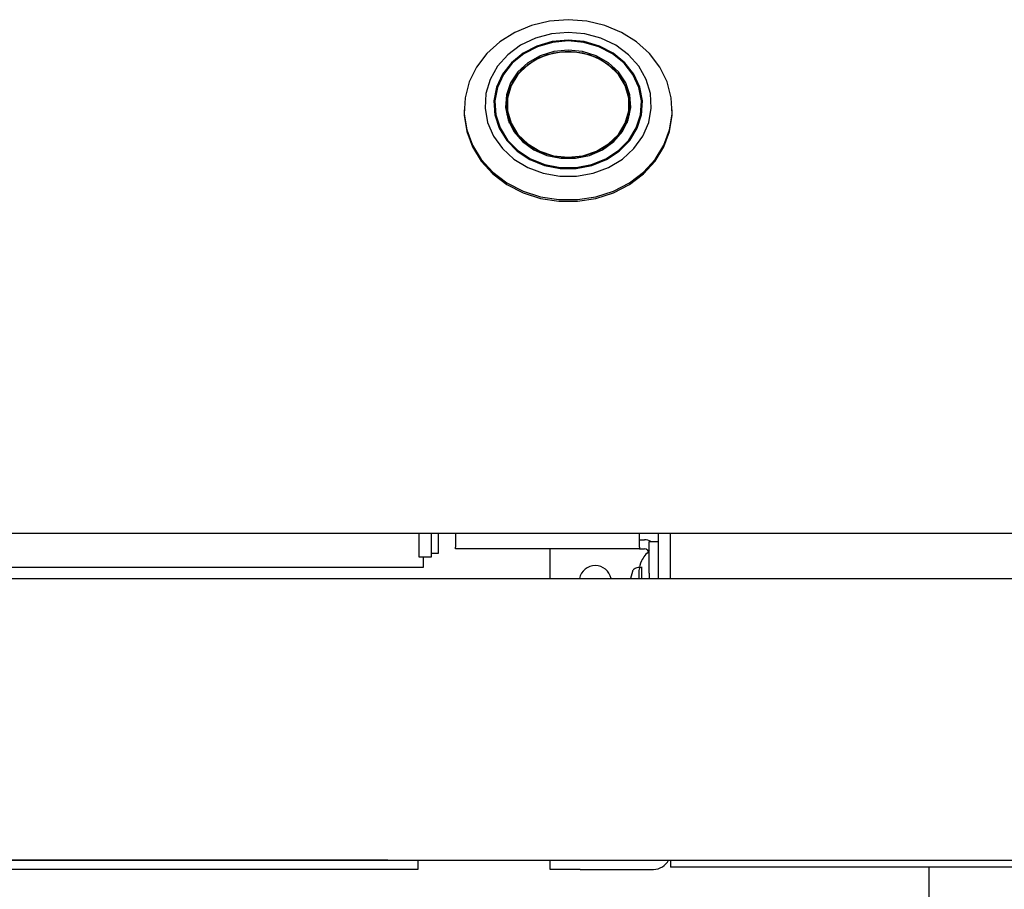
# Model space of a CAD drawing. Header units: inches. Extents: x 36 to 211, y 21 to 146.
# Tile 14 of 53: x 100.29 to 104.39, y 46.71 to 50.33. Entities that reach past the tile are written whole.
import ezdxf

# ---------------------------------------------------------------- set-up
doc = ezdxf.new("R2010")
doc.units = ezdxf.units.IN
doc.header["$LTSCALE"] = 16
doc.header["$MEASUREMENT"] = 0

msp = doc.modelspace()

# ---------------------------------------------------------------- linework, layer by layer
at = {"color": 7, "linetype": 'Continuous', "lineweight": 25}
for p, q in [((102.2716, 49.9807), (102.2716, 49.9381)), ((102.8819, 49.9381), (102.8819, 49.9807)), ((102.1437, 49.958), (102.1437, 49.9511)), ((102.2716, 49.9544), (102.2703, 49.9462)), ((102.324, 49.9459), (102.3212, 49.9354)), ((102.324, 49.946), (102.3306, 49.9086)), ((102.8229, 49.9086), (102.8295, 49.946)), ((102.8323, 49.9354), (102.8295, 49.9459)), ((102.8832, 49.9462), (102.8819, 49.9544)), ((103.0098, 49.9511), (103.0098, 49.958)), ((102.3306, 49.9086), (102.3316, 49.9036)), ((102.8219, 49.9036), (102.8229, 49.9086)), ((104.9518, 48.1958), (65.4518, 48.1958)), ((101.9564, 48.0968), (101.9564, 48.1958)), ((102.0064, 48.1958), (102.0064, 48.0968)), ((102.0355, 48.1958), (102.0355, 48.1118)), ((102.1078, 48.1958), (102.1078, 48.1387)), ((102.8738, 48.1387), (102.8738, 48.1958)), ((102.9518, 48.1958), (102.9518, 48.0083)), ((103.0018, 48.0083), (103.0018, 48.1958)), ((102.1078, 48.131), (102.1078, 48.1387)), ((102.8738, 48.131), (102.1078, 48.131)), ((102.5018, 48.0083), (102.5018, 48.131)), ((102.8738, 48.169), (102.8938, 48.169)), ((102.8738, 48.1387), (102.8738, 48.131)), ((102.8738, 48.131), (102.8938, 48.131)), ((102.9138, 48.1622), (102.9518, 48.1622)), ((102.9138, 48.0997), (102.9138, 48.1622)), ((102.0064, 48.0968), (101.9564, 48.0968)), ((101.973, 48.0968), (101.973, 48.0538)), ((102.0355, 48.1118), (102.0064, 48.1118)), ((102.9138, 48.0297), (102.9138, 48.0997)), ((101.973, 48.0538), (68.4305, 48.0538)), ((102.8838, 48.0083), (102.8838, 48.0565)), ((65.4898, 48.0083), (104.9138, 48.0083)), ((102.8438, 48.0371), (102.836, 48.0083)), ((102.8708, 48.0415), (102.8708, 48.0083)), ((102.9138, 48.0297), (102.9138, 48.0083)), ((65.4898, 46.8363), (104.9138, 46.8363)), ((101.8268, 46.836), (68.5768, 46.836)), ((101.8268, 46.836), (101.9518, 46.836)), ((101.9518, 46.836), (101.9518, 46.8363)), ((101.9518, 46.836), (101.9518, 46.798)), ((102.5018, 46.798), (102.5018, 46.8363)), ((103.0018, 46.8363), (103.0018, 46.8068)), ((101.8268, 46.798), (68.5768, 46.798)), ((101.9518, 46.798), (101.8268, 46.798)), ((102.6268, 46.798), (102.5018, 46.798)), ((102.6268, 46.798), (102.9318, 46.798)), ((104.8938, 46.8068), (103.0018, 46.8068)), ((104.0768, 46.8068), (104.0768, 46.1318))]:
    msp.add_line(p, q, dxfattribs=at)
at = {"color": 7, "linetype": 'Continuous', "lineweight": 25, "flags": 128}
for points in [[(102.5768, 50.3331), (102.4994, 50.327), (102.4246, 50.3092), (102.3546, 50.28), (102.2918, 50.2405), (102.2382, 50.1919), (102.1954, 50.1357), (102.1649, 50.0739), (102.1476, 50.0084), (102.1441, 49.9412), (102.1545, 49.8746), (102.1785, 49.8106), (102.2153, 49.7514), (102.2637, 49.6988), (102.3222, 49.6546), (102.3889, 49.6201), (102.4615, 49.5965), (102.5379, 49.5845), (102.6156, 49.5845), (102.692, 49.5965), (102.7647, 49.6201), (102.8313, 49.6546), (102.8898, 49.6988), (102.9382, 49.7514), (102.975, 49.8106), (102.999, 49.8746), (103.0094, 49.9412), (103.0059, 50.0084), (102.9886, 50.0739), (102.9581, 50.1357), (102.9153, 50.1919), (102.8617, 50.2405), (102.7989, 50.28), (102.7289, 50.3092), (102.6541, 50.327), (102.5768, 50.3331)], [(102.5768, 50.2804), (102.5071, 50.2743), (102.4403, 50.2561), (102.379, 50.2267), (102.3259, 50.1872), (102.283, 50.1392), (102.2522, 50.0848), (102.2346, 50.0261), (102.2311, 49.9655), (102.2417, 49.9055), (102.266, 49.8487), (102.3031, 49.7972), (102.3513, 49.7532), (102.4088, 49.7186), (102.4731, 49.6947), (102.5417, 49.6825), (102.6118, 49.6825), (102.6804, 49.6947), (102.7447, 49.7186), (102.8022, 49.7532), (102.8504, 49.7972), (102.8875, 49.8487), (102.9118, 49.9055), (102.9224, 49.9655), (102.9189, 50.0261), (102.9013, 50.0848), (102.8705, 50.1392), (102.8276, 50.1872), (102.7745, 50.2267), (102.7132, 50.2561), (102.6464, 50.2743), (102.5768, 50.2804)], [(102.5768, 50.2483), (102.5103, 50.2421), (102.447, 50.2236), (102.3897, 50.1937), (102.3412, 50.1539), (102.3037, 50.106), (102.279, 50.0523), (102.2682, 49.9952), (102.2718, 49.9374), (102.2897, 49.8816), (102.321, 49.8305), (102.3642, 49.7864), (102.4174, 49.7513), (102.4781, 49.727), (102.5433, 49.7146), (102.6102, 49.7146), (102.6754, 49.727), (102.7361, 49.7513), (102.7893, 49.7864), (102.8326, 49.8305), (102.8639, 49.8816), (102.8817, 49.9374), (102.8854, 49.9952), (102.8745, 50.0523), (102.8498, 50.106), (102.8123, 50.1539), (102.7638, 50.1937), (102.7065, 50.2236), (102.6432, 50.2421), (102.5768, 50.2483)], [(102.5768, 50.2449), (102.5112, 50.2387), (102.4486, 50.2205), (102.3921, 50.191), (102.3442, 50.1517), (102.3072, 50.1044), (102.2828, 50.0514), (102.2721, 49.995), (102.2757, 49.9379), (102.2933, 49.8829), (102.3242, 49.8324), (102.3669, 49.7888), (102.4195, 49.7542), (102.4793, 49.7303), (102.5438, 49.718), (102.6097, 49.718), (102.6742, 49.7303), (102.7341, 49.7542), (102.7866, 49.7888), (102.8293, 49.8324), (102.8602, 49.8829), (102.8779, 49.9379), (102.8814, 49.995), (102.8708, 50.0514), (102.8463, 50.1044), (102.8093, 50.1517), (102.7614, 50.191), (102.7049, 50.2205), (102.6423, 50.2387), (102.5768, 50.2449)], [(102.5768, 50.2065), (102.5166, 50.2005), (102.4597, 50.1825), (102.4091, 50.1537), (102.3675, 50.1156), (102.3373, 50.0701), (102.3199, 50.0199), (102.3164, 49.9675), (102.3269, 49.9159), (102.3509, 49.8677), (102.387, 49.8257), (102.4334, 49.7919), (102.4875, 49.7684), (102.5465, 49.7563), (102.607, 49.7563), (102.666, 49.7684), (102.7201, 49.7919), (102.7665, 49.8257), (102.8026, 49.8677), (102.8266, 49.9159), (102.8371, 49.9675), (102.8336, 50.0199), (102.8163, 50.0701), (102.786, 50.1156), (102.7444, 50.1537), (102.6938, 50.1825), (102.6369, 50.2005), (102.5768, 50.2065)], [(102.5768, 49.7581), (102.5178, 49.7641), (102.462, 49.7817), (102.4124, 49.8099), (102.3716, 49.8473), (102.342, 49.8919), (102.3249, 49.9411), (102.3215, 49.9925), (102.3318, 50.0431), (102.3553, 50.0903), (102.3908, 50.1316), (102.4362, 50.1646), (102.4893, 50.1877), (102.5471, 50.1996), (102.6064, 50.1996), (102.6642, 50.1877), (102.7173, 50.1646), (102.7628, 50.1316), (102.7982, 50.0903), (102.8217, 50.0431), (102.832, 49.9925), (102.8286, 49.9411), (102.8116, 49.8919), (102.7819, 49.8473), (102.7411, 49.8099), (102.6915, 49.7817), (102.6357, 49.7641), (102.5768, 49.7581)], [(102.5768, 50.2004), (102.516, 50.194), (102.4588, 50.1753), (102.4085, 50.1452), (102.3679, 50.1055), (102.3395, 50.0586), (102.3248, 50.0072), (102.3248, 49.9542), (102.3395, 49.9027), (102.3679, 49.8558), (102.4085, 49.8162), (102.4588, 49.7861), (102.516, 49.7673), (102.5768, 49.7609), (102.6375, 49.7673), (102.6947, 49.7861), (102.745, 49.8162), (102.7856, 49.8558), (102.814, 49.9027), (102.8287, 49.9542), (102.8287, 50.0072), (102.814, 50.0586), (102.7856, 50.1055), (102.745, 50.1452), (102.6947, 50.1753), (102.6375, 50.194), (102.5768, 50.2004)], [(102.1437, 49.9511), (102.1441, 49.9343), (102.1545, 49.8677), (102.1785, 49.8037), (102.2153, 49.7445), (102.2637, 49.692), (102.3222, 49.6477), (102.3889, 49.6132), (102.4615, 49.5896), (102.5379, 49.5776), (102.6156, 49.5776), (102.692, 49.5896), (102.7647, 49.6132), (102.8313, 49.6477), (102.8898, 49.692), (102.9382, 49.7445), (102.975, 49.8037), (102.999, 49.8677), (103.0094, 49.9343), (103.0098, 49.9511)]]:
    msp.add_lwpolyline(points, dxfattribs=at)
at = {"color": 7, "linetype": 'Continuous', "lineweight": 25}
for centre, radius, start, end in [((102.8938, 48.111), 0.058, 62.0823, 90), ((102.8938, 48.111), 0.02, 0, 90), ((102.6893, 47.994), 0.0675, 12.2878, 167.7122), ((102.9318, 46.868), 0.07, 270, 333.4326)]:
    msp.add_arc(centre, radius, start, end, dxfattribs=at)
for points, knots in [([(102.9138, 48.124), (102.9016, 48.1106), (102.88, 48.0867), (102.8736, 48.0553), (102.8708, 48.0415)], [0, 0, 0, 0, 0.560066, 1, 1, 1, 1]), ([(102.8838, 48.05), (102.8814, 48.0513), (102.8763, 48.0541), (102.8671, 48.0537), (102.8587, 48.0515), (102.8517, 48.0477), (102.8463, 48.0431), (102.8446, 48.0391), (102.8438, 48.0371)], [0, 0, 0, 0, 0.170875, 0.362061, 0.564911, 0.721306, 0.866803, 1, 1, 1, 1])]:
    msp.add_open_spline(points, degree=3, knots=knots, dxfattribs=at)

doc.saveas('drawing.dxf')
